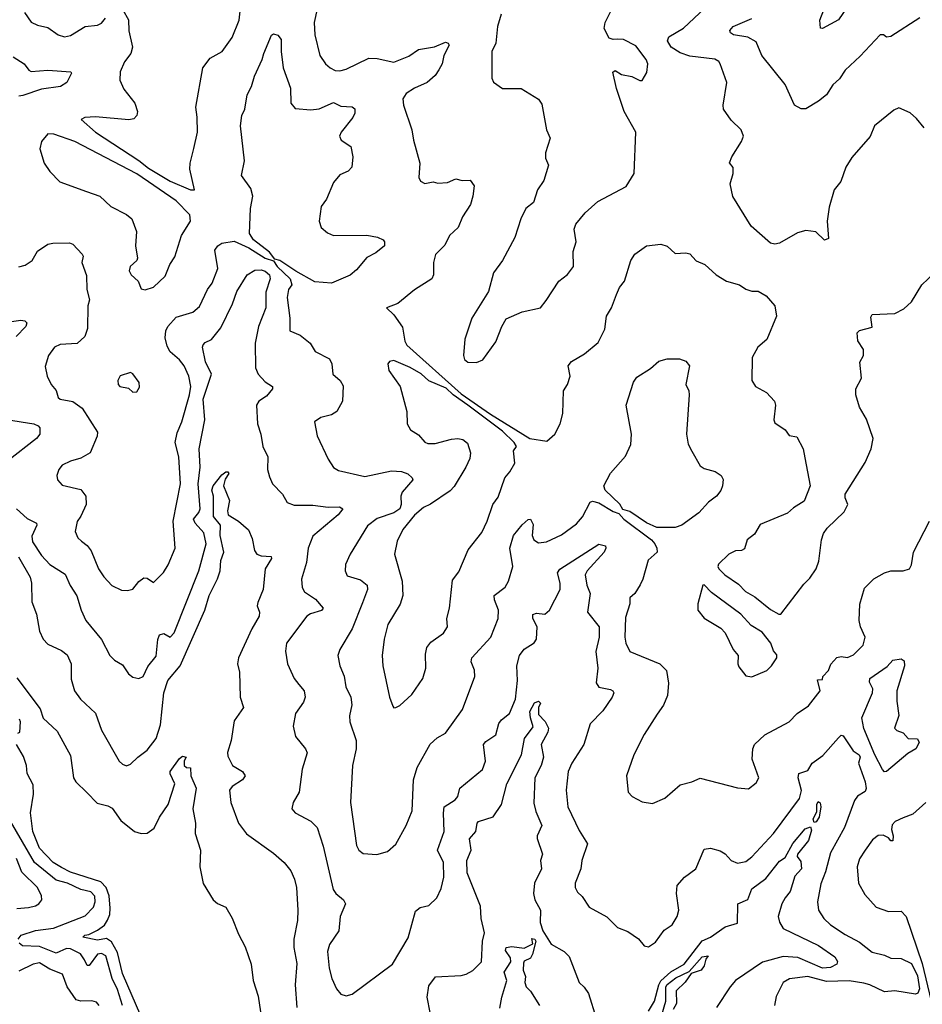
# Model space of a CAD drawing. Extents: x 1245515 to 1420776, y 606314 to 671314.
# Tile 200 of 256: x 1347229 to 1351588, y 630710 to 635468. Entities that reach past the tile are written whole.
import ezdxf

# ---------------------------------------------------------------- set-up
doc = ezdxf.new("R2010")
doc.units = 0

msp = doc.modelspace()

# ---------------------------------------------------------------- linework, layer by layer
at = {"layer": '0CON10XD'}
for points in [[(1347727.5, 635515), (1347755, 635466.7), (1347756.6, 635413.4), (1347773.2, 635335), (1347765.3, 635304.7), (1347735.6, 635265), (1347713.6, 635216.4), (1347713.1, 635175), (1347732.3, 635132.3), (1347785.5, 635065), (1347797.3, 635025), (1347795.6, 635005), (1347780.9, 634989.1), (1347756.3, 634983.7), (1347595, 634998.9), (1347544.5, 634995.5), (1347526.2, 634985), (1347595, 634924.3), (1347805, 634787.8), (1347850.8, 634750.8), (1347955, 634687.3), (1348053.8, 634645), (1348073.8, 634646.2), (1348050.8, 634745), (1348052, 634775), (1348070, 634845), (1348087.5, 634925), (1348086.8, 634996.8), (1348078.9, 635045), (1348113.3, 635235), (1348148.7, 635281.3), (1348206.4, 635313.6), (1348255, 635382.5), (1348288.8, 635465), (1348297.9, 635555)], [(1349554.4, 635495), (1349536.9, 635435), (1349527.8, 635355), (1349509.4, 635315), (1349508.8, 635185), (1349516.7, 635166.7), (1349560, 635135), (1349650, 635135), (1349734.4, 635084.4), (1349749.7, 635059.7), (1349772.5, 634935), (1349790.6, 634895), (1349768.1, 634825), (1349768.8, 634798.8), (1349782, 634765), (1349759.5, 634690.5), (1349728.9, 634645), (1349710, 634585), (1349672.9, 634555), (1349649.2, 634505), (1349620.8, 634415), (1349560.8, 634305), (1349517.5, 634245), (1349492.5, 634155), (1349412.9, 634025), (1349379.2, 633925), (1349372, 633845), (1349376.4, 633826.4), (1349393.6, 633813.6), (1349435, 633811.2), (1349465, 633823.8), (1349528.3, 633911.7), (1349556.7, 633985), (1349578.3, 634021.7), (1349655, 634056), (1349743.6, 634076.4), (1349771.7, 634111.7), (1349832.5, 634205), (1349875, 634237.1), (1349903.1, 634275), (1349902.3, 634347.7), (1349916, 634395), (1349906.9, 634455), (1349915, 634480), (1349959.2, 634535), (1350020.2, 634589.8), (1350158.1, 634661.9), (1350195.8, 634725), (1350204.3, 634925), (1350147.8, 635025), (1350111.4, 635135), (1350092.5, 635215), (1350105, 635222.5), (1350135, 635202.5), (1350185, 635193.1), (1350223.4, 635173.4), (1350235, 635174), (1350258, 635212), (1350261.8, 635255), (1350253.6, 635275), (1350205, 635341.5), (1350145, 635372.9), (1350115.7, 635374.3), (1350095, 635372.5), (1350075, 635378.8), (1350051.2, 635425), (1350056.4, 635453.6), (1350101.2, 635545)], [(1351595.8, 634945), (1351559.7, 634989.7), (1351528.3, 635018.3), (1351475, 635042.5), (1351449.3, 635030.7), (1351356.7, 634955), (1351336.3, 634903.7), (1351247.6, 634802.4), (1351217.5, 634755), (1351193.4, 634686.6), (1351161.9, 634645), (1351137.8, 634562.2), (1351127.8, 634495), (1351135, 634410), (1351115, 634402.5), (1351072.7, 634442.7), (1351025, 634450), (1350985, 634437.5), (1350898.3, 634388.3), (1350875, 634382.5), (1350855, 634388.6), (1350760.8, 634470.8), (1350673.3, 634613.3), (1350660, 634675), (1350674, 634725), (1350673.6, 634753.6), (1350657, 634777), (1350667.5, 634805), (1350715, 634879.2), (1350723.5, 634905), (1350712.9, 634935), (1350665, 634982.9), (1350628, 635035), (1350626.2, 635055), (1350644.2, 635165), (1350611.9, 635255), (1350605, 635265.8), (1350585, 635276.9), (1350465, 635292.3), (1350417.6, 635307.6), (1350375.6, 635335), (1350356.9, 635365), (1350362.9, 635385), (1350435, 635426.5), (1350537, 635523)], [(1351225, 635528.2), (1351182.6, 635467.4), (1351105, 635426), (1351096.7, 635426.7), (1351092.5, 635465), (1351111.8, 635515)], [(1347252.4, 635502.4), (1347285, 635456.2), (1347315, 635441.4), (1347365, 635430), (1347415, 635394.2), (1347445, 635385.7), (1347475, 635392.2), (1347545, 635435.4), (1347605, 635441.8), (1347625, 635450.5), (1347643.8, 635475)], [(1348665, 635520), (1348651.1, 635455), (1348653.6, 635395), (1348679.2, 635295), (1348705.8, 635255), (1348728, 635235), (1348752.7, 635222.7), (1348775, 635220.8), (1348805, 635229.3), (1348915, 635281.3), (1348955, 635280.7), (1349035, 635262.7), (1349107.7, 635292.3), (1349155, 635324.5), (1349232.5, 635337.5), (1349285, 635360), (1349298, 635355), (1349302.5, 635345), (1349277.5, 635295), (1349268.6, 635255), (1349253.8, 635226.2)], [(1351575, 635476.7), (1351435, 635386.2), (1351415, 635383.3), (1351400, 635395), (1351383.3, 635395), (1351288.1, 635291.9), (1351215, 635224.4), (1351187.7, 635182.3), (1351155, 635153.8), (1351125.6, 635105), (1351086.2, 635073.8), (1351025, 635036.7), (1351002.5, 635037.5), (1350970, 635055), (1350924.8, 635155), (1350813.3, 635295), (1350785, 635360.4), (1350745, 635383.4), (1350676.2, 635395), (1350661.9, 635405), (1350658.6, 635415), (1350674.2, 635435), (1350765, 635473.4)], [(1348735, 634194.6), (1348655, 634202), (1348562.5, 634252.5), (1348486.1, 634305), (1348461.1, 634311.1), (1348435.2, 634345), (1348357.8, 634405), (1348338.3, 634435), (1348343.6, 634555), (1348354.5, 634615), (1348345, 634652), (1348300, 634715), (1348314.6, 634785.4), (1348295.4, 634955), (1348301.4, 635005), (1348315.7, 635035), (1348328, 635105), (1348349.2, 635145), (1348362.5, 635195), (1348400.8, 635275), (1348407.5, 635305), (1348445, 635393.3), (1348455, 635400), (1348475, 635393.3), (1348492.3, 635372.3), (1348491.9, 635315), (1348501.8, 635235), (1348536.7, 635136.7), (1348538.9, 635065), (1348558.7, 635038.7), (1348635, 635031.8), (1348675, 635036.5), (1348745, 635068), (1348779.5, 635049.5), (1348835, 635047.5), (1348846.9, 635036.9), (1348847, 635017), (1348837.1, 634995), (1348781.9, 634925), (1348772.9, 634905), (1348781.2, 634885), (1348828, 634855), (1348837.5, 634805), (1348832.5, 634755), (1348815, 634735.8), (1348775, 634718.6), (1348745, 634681.2), (1348710, 634600), (1348684.4, 634565), (1348674.5, 634495), (1348685, 634464.2), (1348715, 634438.1), (1348744.6, 634424.6), (1348905, 634427.2), (1348957, 634417), (1348985, 634404), (1348990.6, 634395), (1348990, 634375), (1348948.3, 634341.7), (1348905, 634319.4), (1348855, 634260), (1348825, 634233.2), (1348735, 634194.6)], [(1347198.1, 635288.1), (1347251.5, 635255), (1347273.8, 635223.8), (1347285, 635217.5), (1347365, 635223.8), (1347475.9, 635215.9), (1347479.3, 635209.3), (1347457.5, 635165), (1347426.2, 635145), (1347335, 635132.4), (1347245, 635101.2), (1347225, 635098.9)], [(1349253.8, 635226.2), (1349235, 635198.6), (1349196.2, 635163.8), (1349135, 635136.7), (1349095, 635111.2), (1349080, 635085), (1349082.9, 635055), (1349123.1, 634935), (1349130, 634885), (1349160.8, 634775), (1349156.7, 634705), (1349165, 634687.5), (1349185, 634676.2), (1349225, 634683.8), (1349248.3, 634678.3), (1349295, 634681.4), (1349335, 634698.6), (1349365, 634691.2), (1349405, 634693.3), (1349423.3, 634665), (1349418, 634615), (1349406.5, 634575), (1349367.9, 634515), (1349346.3, 634463.7), (1349305, 634425.8), (1349281.7, 634378.3), (1349237, 634333), (1349227.5, 634295), (1349228.1, 634235), (1349219.2, 634215), (1349135, 634162.9), (1349055, 634096.7), (1349000, 634075), (1349035, 634042.5), (1349077.5, 633982.5), (1349088.7, 633915), (1349098, 633895), (1349360.8, 633660.8), (1349502.5, 633562.5), (1349693.1, 633445), (1349775, 633432), (1349812.5, 633465), (1349838.8, 633515), (1349851.2, 633565), (1349854.3, 633675), (1349874, 633705), (1349887.5, 633745), (1349878, 633795), (1349893.6, 633816.4), (1349957.2, 633852.8), (1350022.1, 633907.9), (1350055, 633972.5), (1350062.5, 634035), (1350087.5, 634075), (1350110.8, 634140.8), (1350125, 634173.8), (1350150, 634205), (1350180, 634305), (1350200, 634335), (1350255, 634375.7), (1350325, 634382.5), (1350355, 634373.8), (1350395, 634338.8), (1350445, 634340.8), (1350465.8, 634335.8), (1350495, 634303.3), (1350537.5, 634285), (1350592.5, 634235), (1350642.5, 634205), (1350705, 634186), (1350735.9, 634165.9), (1350765, 634156.7), (1350795, 634156.2), (1350833.9, 634133.9), (1350875.7, 634085.7), (1350884.3, 634035), (1350836.6, 633923.4), (1350793.8, 633885), (1350766.7, 633835), (1350763.8, 633725), (1350782.5, 633695), (1350835.8, 633665.8), (1350874.1, 633624.1), (1350879.2, 633605), (1350871.4, 633535), (1350875, 633520), (1350925, 633486.7), (1350945, 633458.8), (1350981.7, 633451.7), (1351012, 633395), (1351020.8, 633350.8), (1351046.2, 633215), (1351017.9, 633142.1), (1350965, 633109.2), (1350936.9, 633083.1), (1350805, 633029.2), (1350777.8, 632982.3), (1350741.4, 632955), (1350728.7, 632911.3), (1350715, 632902.7), (1350685, 632901.4), (1350653.8, 632885), (1350603.4, 632836.6), (1350600, 632825), (1350605.6, 632815), (1350634, 632785), (1350700, 632740), (1350734.4, 632704.4), (1350778.4, 632678.4), (1350855, 632617.4), (1350895, 632595.6), (1350905, 632595.8), (1351015, 632740), (1351045, 632768.8), (1351075.8, 632815), (1351088.7, 632851.3), (1351101.4, 632955), (1351110.8, 632985), (1351128.3, 633011.7), (1351209.7, 633090.3), (1351228, 633125), (1351215, 633157.5), (1351215.7, 633175), (1351312, 633328), (1351341.1, 633395), (1351350.6, 633445), (1351317.9, 633537.9), (1351283.8, 633595), (1351266.7, 633655), (1351266.2, 633685), (1351294.5, 633735), (1351286.2, 633813.8), (1351303.8, 633845), (1351303.3, 633875), (1351276.8, 633916.8), (1351272.9, 633955), (1351285, 633965.7), (1351345, 633982.5), (1351338.8, 634031.2), (1351345, 634043.3), (1351455, 634048.8), (1351498.8, 634071.2), (1351535.8, 634104.2), (1351585, 634186), (1351645.7, 634244.3)], [(1347835, 634163.3), (1347875, 634176), (1347931.2, 634228.8), (1347954, 634285), (1347978.3, 634321.7), (1348010.6, 634425), (1348054.4, 634495), (1348051.3, 634525), (1347985, 634592.4), (1347795, 634723.7), (1347495, 634878.9), (1347394.6, 634915.4), (1347364.3, 634915.7), (1347335, 634880), (1347326.4, 634843.6), (1347348, 634775), (1347375, 634733.8), (1347423.3, 634685), (1347552, 634638), (1347615.5, 634615.5), (1347670, 634565), (1347745, 634526.9), (1347770, 634505), (1347793.3, 634445), (1347788.1, 634375), (1347797.5, 634315), (1347795.5, 634304.5), (1347761.9, 634275), (1347757.1, 634255), (1347768, 634235), (1347802, 634205), (1347815, 634167.5), (1347835, 634163.3)], [(1347225, 634273.6), (1347255, 634281.4), (1347290, 634305), (1347315, 634350), (1347365, 634382.9), (1347388.8, 634388.8), (1347469.7, 634389.7), (1347485, 634383.3), (1347531.2, 634335), (1347535.8, 634325), (1347529.2, 634295), (1347551.7, 634231.7), (1347553.1, 634165), (1347566.9, 634115), (1347558.1, 634085), (1347556.4, 633975), (1347543.6, 633936.4), (1347507.4, 633902.6), (1347425, 633899.1), (1347397.5, 633885), (1347368.9, 633845), (1347352.6, 633792.6), (1347361.9, 633745), (1347381.1, 633705), (1347406, 633676), (1347415, 633642.9), (1347425, 633634.6), (1347485, 633623.8), (1347530.8, 633590.8), (1347605.6, 633475), (1347602.5, 633455), (1347568.9, 633375), (1347525, 633349.1), (1347474.7, 633335.3), (1347435, 633315.7), (1347418, 633295), (1347409.2, 633265), (1347412, 633245), (1347435, 633219.2), (1347525, 633197.5), (1347548.6, 633165), (1347550.6, 633125), (1347525, 633068.8), (1347506.4, 633043.6), (1347496.9, 632995), (1347509.4, 632965), (1347528.4, 632948.4)], [(1347528.4, 632948.4), (1347555, 632927.5), (1347575, 632901.4), (1347609.5, 632815), (1347635, 632775.7), (1347674.6, 632734.6), (1347720.9, 632710.9), (1347750.5, 632709.5), (1347775, 632716), (1347805, 632752.5), (1347828.8, 632771.2), (1347845, 632769.4), (1347875, 632748.8), (1347922.8, 632797.2), (1347945.4, 632834.6), (1347980.6, 632915), (1347970, 633045), (1348005.4, 633224.6), (1347997.3, 633355), (1347980, 633425), (1347988.8, 633471.2), (1348011.5, 633525), (1348049.7, 633655), (1348055.3, 633695), (1348045.4, 633745), (1348023.3, 633795), (1348000.6, 633825), (1347955, 633863.5), (1347940.9, 633890.9), (1347931.2, 633931.2), (1347935.2, 633965), (1347944.3, 633985), (1347985, 634031.2), (1348065, 634054.6), (1348097.2, 634082.8), (1348135.9, 634165), (1348158.4, 634195), (1348185.3, 634265), (1348171.1, 634355), (1348185.6, 634375), (1348205, 634388.4), (1348265, 634398.2), (1348335.7, 634365.7), (1348415, 634314.9), (1348455, 634302.3), (1348472.7, 634275), (1348535.9, 634215), (1348543.1, 634186.9), (1348527.5, 634165), (1348521.1, 634125), (1348533.3, 634025), (1348533.8, 633965), (1348583, 633943), (1348631.2, 633905), (1348656.7, 633865), (1348725, 633828.8), (1348737.1, 633805), (1348741.4, 633755), (1348776, 633725), (1348791.2, 633698.8), (1348787.5, 633625), (1348761.2, 633575), (1348735, 633559.2), (1348682.5, 633545), (1348652, 633525), (1348665, 633457.5), (1348718, 633345), (1348745, 633303.8), (1348768.9, 633288.9), (1348895, 633261.2), (1349025, 633288.4), (1349072.5, 633285), (1349103.6, 633273.6), (1349124, 633255), (1349126.9, 633245), (1349075.8, 633185), (1349070.3, 633165), (1349071.4, 633125), (1349064.2, 633105), (1349035, 633085.2), (1348955, 633057.5), (1348908.5, 633021.5), (1348825.6, 632885), (1348802.7, 632835), (1348800, 632805), (1348810, 632780), (1348875, 632761.8), (1348906.7, 632735), (1348909.1, 632715), (1348885, 632650), (1348834.6, 632525), (1348774.5, 632425.5), (1348765.6, 632395), (1348774.4, 632345), (1348796.2, 632296.2), (1348804.4, 632245), (1348828.5, 632195), (1348833.4, 632156.6), (1348822.2, 632105), (1348823.3, 632075), (1348853.6, 631985), (1348854.4, 631945), (1348835.6, 631865), (1348826.5, 631685), (1348855, 631477.5), (1348866.2, 631455), (1348888.3, 631438.3), (1348954.1, 631434.1), (1349005, 631449.2), (1349045.5, 631484.5), (1349095.6, 631575), (1349124.2, 631645), (1349130.9, 631795), (1349147.9, 631855), (1349211.9, 631968.1), (1349245, 631997.5), (1349285, 632020), (1349367.1, 632135), (1349426.9, 632295), (1349425.6, 632325), (1349409.4, 632365), (1349412.2, 632385), (1349504.4, 632485), (1349538.9, 632575), (1349541.2, 632615), (1349521.5, 632665), (1349520.5, 632685), (1349574, 632726), (1349589.5, 632755), (1349610, 632825), (1349595.2, 632915), (1349614.2, 632975.8), (1349655, 633027.1), (1349685, 633052.5), (1349695, 633054), (1349708.9, 633028.9), (1349703.5, 632975), (1349711.4, 632955), (1349735, 632940.6), (1349772.5, 632945), (1349845, 632978.9), (1349917.4, 633032.6), (1349946.7, 633065), (1349983.9, 633136.1), (1349995, 633142.1), (1350025, 633133.8), (1350095, 633091.5), (1350122.4, 633082.4), (1350147, 633055), (1350279.8, 632955), (1350296.7, 632935), (1350306.2, 632915), (1350306.9, 632895), (1350263.6, 632856.4), (1350238.6, 632765), (1350225, 632736.7), (1350198.8, 632695), (1350175.9, 632674.1), (1350175.6, 632645), (1350155, 632580), (1350151.9, 632485), (1350155.7, 632455), (1350175.8, 632415), (1350320, 632355), (1350352.6, 632322.6), (1350361.8, 632261.8), (1350357.1, 632202.9), (1350338.5, 632155), (1350307.3, 632112.7), (1350245, 632013.3), (1350194, 631915), (1350160, 631815), (1350166.7, 631735), (1350186.7, 631715), (1350235, 631689.2), (1350285, 631681.2), (1350344.4, 631705.6), (1350418.7, 631771.3), (1350475, 631785.6), (1350515, 631803.3), (1350695, 631756.2), (1350748, 631752), (1350785, 631780), (1350797.5, 631805), (1350766, 631895), (1350769.2, 631945), (1350778, 631965), (1350827.8, 632012.2), (1350945.4, 632074.6), (1350982.9, 632115), (1351037.6, 632152.4), (1351093.8, 632225), (1351081.2, 632278.8), (1351105, 632280), (1351107.5, 632295), (1351135, 632322.5), (1351145.7, 632354.3), (1351175, 632386.7), (1351195, 632391.2), (1351226.1, 632386.1), (1351255, 632398.9), (1351302.2, 632445), (1351311.1, 632485), (1351289.1, 632535), (1351283.3, 632565), (1351286.4, 632643.6), (1351308.3, 632721.7), (1351353.4, 632766.6), (1351405, 632794.4), (1351435, 632804.4), (1351495, 632805.6), (1351525.8, 632815), (1351535.4, 632834.6), (1351545.4, 632895), (1351622.7, 633045)], [(1347213.7, 633103.7), (1347265, 633057.1), (1347310, 633035), (1347312.2, 633025), (1347287.4, 632972.6), (1347291.5, 632945), (1347335, 632878.2), (1347375, 632836.2), (1347449.5, 632789.5), (1347473.2, 632733.2), (1347504.6, 632684.6), (1347525.6, 632615), (1347548.5, 632565), (1347623.7, 632473.7), (1347665, 632395.8), (1347686.7, 632373.3), (1347725, 632350), (1347755, 632306.7), (1347775, 632291.2), (1347804.3, 632284.3), (1347825, 632294), (1347847.9, 632342.1), (1347888, 632392), (1347896.4, 632473.6), (1347904.7, 632495.3), (1347925, 632502.2), (1347955, 632484.5), (1347975, 632506), (1348093.4, 632805), (1348128.8, 632935), (1348118.3, 632988.3), (1348076.8, 633035), (1348068.9, 633055), (1348093.7, 633086.3), (1348100.2, 633105), (1348091.1, 633225), (1348100.6, 633305), (1348095.3, 633394.7), (1348123.4, 633535), (1348115.2, 633634.8), (1348156, 633755), (1348126.5, 633815), (1348112, 633885), (1348115, 633897.5), (1348125, 633908.8), (1348155, 633922), (1348200.2, 633979.8), (1348256, 634095), (1348276.9, 634155), (1348327.5, 634235), (1348365, 634258), (1348395, 634259.1), (1348415, 634252.7), (1348435.3, 634235), (1348438.2, 634215), (1348418.1, 634151.9), (1348417.1, 634075), (1348382.2, 633985), (1348365.9, 633905), (1348368, 633785), (1348380, 633755), (1348415, 633718.5), (1348450, 633695), (1348450, 633685), (1348421.5, 633648.5), (1348384.2, 633625), (1348373.1, 633605), (1348376.7, 633515), (1348394.3, 633465.7), (1348403.5, 633405), (1348427.8, 633355), (1348425.5, 633295), (1348435, 633258.8), (1348450.6, 633225), (1348498.8, 633175), (1348521.2, 633135), (1348555, 633121.4), (1348645, 633122.2), (1348718.3, 633111.7), (1348774.2, 633114.2), (1348790, 633105), (1348766.7, 633075), (1348645, 632972.2), (1348621.5, 632915), (1348613.3, 632845), (1348590, 632765), (1348593.3, 632725), (1348605, 632702.9), (1348658, 632668), (1348694.3, 632625), (1348686.8, 632613.2), (1348632.8, 632597.2), (1348615.6, 632585), (1348517.5, 632455), (1348513.4, 632416.6), (1348522.2, 632355), (1348555, 632283.8), (1348577.5, 632255), (1348602.9, 632225), (1348607.8, 632195), (1348599.4, 632170.6), (1348560.6, 632115), (1348550, 632055), (1348561.2, 632005), (1348610, 631945), (1348617.5, 631925), (1348593.7, 631846.3), (1348578.6, 631735), (1348550, 631685), (1348544, 631655), (1348560, 631635), (1348635.4, 631595.4), (1348665.4, 631565.4), (1348694.7, 631474.7), (1348743.1, 631265), (1348755, 631245.6), (1348792.9, 631215), (1348801.9, 631195), (1348777.1, 631135), (1348770, 631065), (1348725, 631000), (1348715.6, 630965), (1348723.1, 630885), (1348735.6, 630835), (1348758.6, 630785), (1348779.7, 630759.7), (1348805, 630750.8), (1348835, 630760), (1349030, 630905), (1349105, 631031.2), (1349140.4, 631159.6), (1349162.4, 631177.6), (1349205, 631187.5), (1349243.3, 631225), (1349265, 631270), (1349277.5, 631325), (1349275.4, 631395), (1349246.2, 631455), (1349279.2, 631545), (1349275.3, 631634.7), (1349279.5, 631665), (1349332.2, 631697.8), (1349344.4, 631715), (1349354.3, 631755), (1349463.3, 631845), (1349477.8, 631885), (1349468.5, 631965), (1349480, 631980), (1349527.5, 632012.5), (1349543, 632067), (1349555, 632085.3), (1349594.7, 632115.3), (1349622.7, 632185), (1349632.9, 632275), (1349629.4, 632345), (1349642.5, 632395), (1349665, 632426.9), (1349712.6, 632457.4), (1349724.5, 632475), (1349727.7, 632535), (1349707.5, 632575), (1349706.2, 632593.8), (1349725, 632600.6), (1349765, 632595.9), (1349788, 632615), (1349839.1, 632715), (1349839.6, 632745), (1349825.7, 632795), (1349836.6, 632813.4), (1350025, 632933.8), (1350057.5, 632925), (1350060, 632915), (1350050.8, 632895), (1349969.7, 632805), (1349959.2, 632785), (1349968, 632735), (1349983.2, 632695), (1349971.1, 632605), (1350026.9, 632535), (1350026.9, 632485)], [(1347145, 634002.7), (1347235, 634016), (1347253.6, 634013.6), (1347263, 634003), (1347258.8, 633985), (1347212.2, 633937.8)], [(1349035, 632143.3), (1349045, 632143.8), (1349065, 632154.3), (1349122.6, 632207.4), (1349175.6, 632285), (1349190.6, 632335), (1349188.3, 632401.7), (1349195.7, 632435), (1349215, 632460.8), (1349276.1, 632503.9), (1349295.7, 632535), (1349292, 632575), (1349304.2, 632625), (1349319.7, 632760.3), (1349349.3, 632800.7), (1349395, 632906.2), (1349460.5, 632989.5), (1349486.9, 633045), (1349514.2, 633125), (1349539.5, 633160.5), (1349571.2, 633255), (1349596.6, 633283.4), (1349620, 633325), (1349614, 633385), (1349628, 633405), (1349617.3, 633425), (1349560.4, 633480.4), (1349393.7, 633605), (1349321.5, 633655), (1349287.9, 633687.9), (1349205, 633722.9), (1349167.1, 633757.1), (1349115, 633788.1), (1349035, 633820.8), (1349015, 633816.2), (1349006.7, 633805), (1349012.3, 633772.3), (1349065.7, 633695), (1349097.8, 633575), (1349100.8, 633515), (1349116.9, 633486.9), (1349155, 633462.5), (1349185, 633425.8), (1349199.7, 633419.7), (1349235, 633420), (1349315, 633441.1), (1349345, 633444.4), (1349369.7, 633439.7), (1349392.1, 633422.1), (1349405.5, 633375.5), (1349402.4, 633347.6), (1349383.1, 633305), (1349327.8, 633212.2), (1349307.9, 633192.1), (1349212.8, 633127.2), (1349178.8, 633111.2), (1349135, 633074.5), (1349078.8, 633005), (1349051.2, 632948.8), (1349038.5, 632885), (1349075.6, 632755), (1349079.5, 632685), (1349066.1, 632643.9), (1349007.3, 632545), (1348989.1, 632475), (1348979.1, 632395), (1348982.5, 632345), (1349014.4, 632195), (1349030.3, 632150.3), (1349035, 632143.3)], [(1350395, 633013.6), (1350305, 633013.7), (1350255, 633037.2), (1350175, 633092.2), (1350141.2, 633101.2), (1350127.6, 633127.6), (1350055.8, 633195), (1350049.6, 633215), (1350082.7, 633277.3), (1350155, 633359.4), (1350180, 633415), (1350184.1, 633465), (1350156.9, 633605), (1350192.9, 633717.1), (1350209.5, 633740.5), (1350275, 633781.9), (1350315, 633817.3), (1350355, 633828.7), (1350415, 633829.5), (1350445, 633817.7), (1350462.7, 633795), (1350446.2, 633705), (1350460, 633675), (1350462, 633655), (1350449.5, 633465), (1350456.4, 633416.4), (1350475, 633383.8), (1350515, 633312), (1350535, 633299.2), (1350587.5, 633285), (1350616.2, 633265), (1350625.9, 633245.9), (1350622.5, 633215), (1350615, 633193.3), (1350594.2, 633165), (1350555, 633137.1), (1350509.2, 633085), (1350426, 633025), (1350395, 633013.6)], [(1347775, 633667.5), (1347795, 633670), (1347808.3, 633691.7), (1347806, 633715), (1347775, 633757.5), (1347765, 633762.5), (1347713.6, 633746.4), (1347702.5, 633725), (1347704, 633705), (1347713.3, 633695), (1347755, 633687.5), (1347775, 633667.5)], [(1347165, 633535.6), (1347297.5, 633515), (1347318.8, 633505), (1347326, 633495), (1347326.2, 633465), (1347310, 633445), (1347170, 633335)], [(1348165.4, 633165.4), (1348157.5, 633195), (1348163.5, 633215), (1348205, 633268.8), (1348225, 633282.5), (1348235, 633282.5), (1348238.8, 633275), (1348222.1, 633247.9), (1348212.5, 633215), (1348242, 633145), (1348232, 633095), (1348236.2, 633075), (1348285, 633044.2), (1348333.3, 633003.3), (1348351.1, 632961.1), (1348362.7, 632902.7), (1348374.2, 632885), (1348395, 632877.5), (1348444.1, 632874.1), (1348444.3, 632865), (1348413.8, 632815), (1348404.6, 632715.4), (1348378.3, 632651.7), (1348375.8, 632635), (1348387.1, 632605), (1348385.6, 632585), (1348350.4, 632525), (1348286.4, 632385), (1348281.5, 632355), (1348290.9, 632315), (1348293.5, 632195), (1348309.2, 632145), (1348265, 632080), (1348250.6, 631985), (1348232.9, 631927.1), (1348235, 631910), (1348256.9, 631865), (1348304.6, 631834.6), (1348318, 631815), (1348305.8, 631795), (1348255, 631763.1), (1348242.3, 631745), (1348248.7, 631685), (1348285.4, 631585), (1348325, 631534.4), (1348455, 631440), (1348505.9, 631395.9), (1348537.8, 631355), (1348556.5, 631315), (1348565.5, 631275), (1348572.2, 631165), (1348571.1, 631115), (1348552.9, 631025), (1348553.3, 630985), (1348567.4, 630907.4), (1348559.6, 630805), (1348566.9, 630695)], [(1347222.8, 632872.8), (1347279.6, 632775), (1347286.2, 632745), (1347288.5, 632655), (1347309.6, 632595), (1347325, 632513.3), (1347341.9, 632475), (1347365, 632450.6), (1347430.3, 632420.3), (1347458.5, 632398.5), (1347478.2, 632355), (1347478, 632282), (1347494.6, 632225), (1347522.2, 632185), (1347595, 632117.5), (1347624.4, 632035), (1347710, 631885), (1347725, 631870), (1347745, 631863.3), (1347765, 631870), (1347799.2, 631905), (1347845, 631938.5), (1347888.2, 631995), (1347909.8, 632060.2), (1347924.8, 632215), (1347944.2, 632275), (1348004.8, 632345.2), (1348122.8, 632615), (1348144, 632686), (1348185, 632766.5), (1348197.6, 632805), (1348200.5, 632855), (1348214.7, 632895), (1348197.3, 632975), (1348198.5, 633025), (1348165, 633067.5), (1348165.4, 633165.4)], [(1350765, 632293.3), (1350836.8, 632323.2), (1350860, 632345), (1350885.5, 632384.5), (1350885, 632398.8), (1350868.9, 632418.9), (1350856, 632455), (1350815, 632507.8), (1350761.1, 632541.1), (1350712, 632595), (1350569.4, 632699.4), (1350535, 632736.4), (1350527.5, 632735), (1350504, 632645), (1350504.3, 632614.3), (1350535, 632576), (1350615, 632527.1), (1350635.8, 632505), (1350673.8, 632425), (1350698.8, 632395), (1350696.7, 632355), (1350701.7, 632341.7), (1350735, 632296.7), (1350765, 632293.3)], [(1350026.9, 632485), (1350010.9, 632415), (1350021.3, 632335), (1350012.9, 632262.9), (1350025, 632242.2), (1350081.4, 632231.4), (1350093.3, 632225), (1350097.5, 632215), (1350090.8, 632195), (1350045, 632128.1), (1349983.8, 632066.2), (1349953.3, 631965), (1349894.5, 631875.5), (1349878, 631835), (1349868.1, 631745), (1349876.5, 631665), (1349930.9, 631550.9), (1349970.6, 631485), (1349942.9, 631405), (1349938.6, 631365), (1349910.8, 631295), (1349911.4, 631275), (1349922.1, 631252.1), (1349945, 631231.2), (1349979.7, 631179.7), (1350063.6, 631133.6), (1350115, 631080.8), (1350165, 631061.9), (1350217.1, 631027.1), (1350245, 630993.3), (1350265, 630987.5), (1350299.5, 631010.5), (1350341.7, 631068.3), (1350380, 631095), (1350404.3, 631135), (1350411.4, 631165), (1350400, 631245), (1350404, 631285), (1350440, 631325), (1350494.5, 631365.5), (1350535, 631460), (1350565, 631464.6), (1350611.2, 631451.2), (1350635, 631436.9), (1350665, 631404.4), (1350695, 631392.2), (1350735, 631401.1), (1350765, 631422.7), (1350868.4, 631535), (1350994.6, 631705), (1351003.6, 631743.6), (1350988.2, 631805), (1350991.4, 631825), (1351035, 631840), (1351055.5, 631875), (1351106.7, 631913.2), (1351182.8, 631997.2), (1351195, 632010.5), (1351205, 632008.2), (1351254.2, 631935), (1351282.6, 631915), (1351286.9, 631905), (1351280.1, 631875), (1351312.4, 631785), (1351317.1, 631752.9), (1351311.2, 631738.8), (1351275, 631715.6), (1351259.4, 631695), (1351212.1, 631565), (1351145, 631442.5), (1351120.3, 631349.7), (1351097.8, 631292.2), (1351081.1, 631205), (1351085.6, 631165), (1351112.5, 631125), (1351143.5, 631095), (1351215, 631047.3), (1351285, 631011.2), (1351345, 630962.4), (1351405, 630948.2), (1351435, 630933.1), (1351485, 630932), (1351535, 630907.9), (1351565, 630848), (1351574.7, 630784.7), (1351565.9, 630764.1), (1351555, 630758.9), (1351455, 630775.6), (1351405, 630770.9), (1351334.4, 630805), (1351305, 630813), (1351235, 630824.4), (1351125, 630821.1), (1351035, 630845.2), (1350946.2, 630833.8), (1350915, 630815.8), (1350882.4, 630747.6), (1350873.3, 630705)], [(1351405, 631833.9), (1351395, 631844.6), (1351358.4, 631915), (1351305, 632043.6), (1351295.5, 632095), (1351347.6, 632215), (1351348, 632235), (1351332.9, 632267.1), (1351334.6, 632285), (1351417.6, 632342.4), (1351445, 632372.5), (1351485, 632380), (1351499.5, 632369.5), (1351502, 632345), (1351464.4, 632225), (1351464.2, 632175), (1351473.9, 632106.1), (1351453.8, 632045), (1351465, 632033.3), (1351495, 632022.5), (1351520, 631995), (1351565, 631992.5), (1351572.5, 631975), (1351556, 631945), (1351517.2, 631922.8), (1351415, 631834.6), (1351405, 631833.9)], [(1347215, 632287.5), (1347328.3, 632138.3), (1347342.9, 632092.9), (1347410.5, 632030.5), (1347475, 631912.5), (1347489.2, 631805), (1347500.8, 631785), (1347553.1, 631733.1)], [(1349211.4, 630671.4), (1349196.2, 630745), (1349205, 630798.8), (1349237.7, 630842.3), (1349360.3, 630849.7), (1349385, 630855.7), (1349416.5, 630873.5), (1349458.9, 630915), (1349464.5, 631015), (1349473.3, 631055), (1349458.1, 631125), (1349454.7, 631185), (1349390, 631345), (1349388.2, 631405), (1349409.2, 631455), (1349400.7, 631509.3), (1349431.5, 631545), (1349437.5, 631585), (1349445, 631594), (1349515, 631616.7), (1349555.4, 631675), (1349581.6, 631775), (1349651.5, 631915), (1349666.2, 631995), (1349709.1, 632050.9), (1349695.2, 632095), (1349692.9, 632125), (1349715, 632167), (1349734.4, 632174.4), (1349744.4, 632165), (1349733.9, 632145), (1349735, 632111.2), (1349766.1, 632076.1), (1349782.9, 632045), (1349778.9, 632025), (1349746.8, 631965), (1349758, 631905), (1349746.6, 631865), (1349716.2, 631805), (1349712.5, 631682.5), (1349721.3, 631641.3), (1349750, 631575), (1349728.5, 631525), (1349728.2, 631511.8), (1349753.2, 631435), (1349743.8, 631405), (1349748.2, 631365), (1349715.3, 631295), (1349710.4, 631245), (1349716.8, 631215), (1349744.1, 631165), (1349741.6, 631105), (1349755, 631065.4), (1349795, 631000.6), (1349858, 630965), (1349881.7, 630941.7), (1349931.2, 630815), (1349955, 630793.3), (1349975, 630762.5), (1350013.2, 630643.2)], [(1347220, 632020), (1347230, 632025), (1347233.8, 632075), (1347228, 632088)], [(1347813.4, 630655), (1347725, 630858.8), (1347700.7, 630960.7), (1347672, 631012), (1347647.8, 631027.8), (1347605, 631021), (1347534.4, 631035), (1347543.3, 631045), (1347562.3, 631047.7), (1347605, 631067.9), (1347638, 631092), (1347653.8, 631116.2), (1347664.1, 631145), (1347665.5, 631175), (1347661.7, 631235), (1347647.3, 631275), (1347621.4, 631301.4), (1347475, 631348.3), (1347431.3, 631371.3), (1347390.4, 631395), (1347325.3, 631465), (1347292.2, 631545), (1347280.8, 631635), (1347295.8, 631725), (1347295, 631770), (1347265.8, 631825), (1347261.9, 631865), (1347248.1, 631908.1), (1347214.5, 631965)], [(1347553.1, 631733.1), (1347603, 631683), (1347655, 631670), (1347675, 631658.6), (1347718.3, 631598.3), (1347783.8, 631545), (1347815, 631535.7), (1347845, 631537.5), (1347878.5, 631561.5), (1347904.7, 631615.3), (1347946.7, 631675), (1347977.5, 631775), (1347955, 631823.8), (1347956.5, 631835), (1348001.3, 631898.7), (1348015, 631908.8), (1348032.5, 631905), (1348023.3, 631886.7), (1348023.6, 631865), (1348035, 631854.3), (1348053.3, 631853.3), (1348056, 631815), (1348080.6, 631755), (1348064.5, 631655), (1348078, 631585), (1348076.4, 631535), (1348102.7, 631455), (1348099.2, 631375), (1348114.4, 631294.4), (1348163.3, 631215), (1348185, 631196.7), (1348225, 631180), (1348255, 631126.7), (1348285, 631050), (1348318.6, 630988.6), (1348347.1, 630905), (1348357.1, 630825), (1348379.9, 630749.9), (1348426.9, 630436.9)], [(1351065, 631588.6), (1351060.9, 631605), (1351078.5, 631641.5), (1351077.6, 631675), (1351085, 631690.5), (1351095, 631684), (1351097.2, 631665), (1351090, 631615), (1351075, 631592.3), (1351065, 631588.6)], [(1351605, 631686.1), (1351541.5, 631628.5), (1351495, 631611.5), (1351456.1, 631593.9), (1351441.9, 631578.1), (1351438.1, 631555), (1351447.3, 631525), (1351445, 631500), (1351435, 631500), (1351424.6, 631514.6), (1351397.9, 631527.9), (1351375, 631526.5), (1351347.8, 631505), (1351312.2, 631455), (1351285, 631414), (1351273.5, 631375), (1351280, 631295), (1351310.2, 631240.2), (1351365, 631179.2), (1351425, 631159.5), (1351485, 631160), (1351509.6, 631135), (1351587.1, 630907.1), (1351630.8, 630725)], [(1347222.5, 631025), (1347236.7, 631045), (1347305, 631067.6), (1347392.5, 631077.5), (1347545, 631137.7), (1347585, 631179.4), (1347593.5, 631205), (1347592.7, 631232.7), (1347573.2, 631253.2), (1347525.2, 631265.2), (1347460, 631295), (1347405, 631310), (1347300.8, 631395), (1347184.8, 631594.8)], [(1350265, 630677.5), (1350295.2, 630724.8), (1350315.3, 630805), (1350325.8, 630824.2), (1350373.3, 630866.7), (1350437.7, 630905), (1350525, 631017.8), (1350564.6, 631035.4), (1350635, 631084.3), (1350695, 631102.5), (1350696.2, 631195), (1350745, 631216.9), (1350765, 631267.8), (1350831.6, 631318.4), (1350897.3, 631402.7), (1350925, 631420), (1350962, 631488), (1351021.9, 631558.1), (1351047.8, 631567.8), (1351052.5, 631552.5), (1351038.5, 631501.5), (1350984.4, 631435), (1350982.9, 631425), (1351000.6, 631400.6), (1351004.4, 631365), (1350971.3, 631328.7), (1350949.1, 631255), (1350925.3, 631224.7), (1350910, 631195), (1350892.2, 631135), (1350897.2, 631107.2), (1350915, 631076), (1351085.7, 630995), (1351165, 630940), (1351177.8, 630917.8), (1351175.6, 630905), (1351145, 630887.8), (1351105, 630884.3), (1350987.1, 630937.1), (1350915, 630941.4), (1350815.9, 630914.1), (1350685.4, 630825), (1350659.1, 630795), (1350593.1, 630695)], [(1347215, 631173.9), (1347272, 631178), (1347305, 631186.9), (1347322, 631195), (1347335.5, 631214.5), (1347334.5, 631235), (1347315.4, 631275), (1347239, 631349), (1347213.4, 631415)], [(1347725.1, 630705.1), (1347701.4, 630781.4), (1347675.5, 630835.5), (1347645.1, 630945.1), (1347625, 630956.4), (1347605, 630953.2), (1347565, 630897.3), (1347555, 630897.5), (1347541.5, 630925), (1347522.9, 630955), (1347475, 630978.4), (1347455, 630980.2), (1347405, 630957.9), (1347325, 630989.2), (1347243, 630993), (1347226.2, 631005)], [(1349548.1, 630691.9), (1349556.7, 630745), (1349582.2, 630825), (1349568.4, 630865), (1349601.5, 630915), (1349598.9, 630935), (1349575, 630970), (1349578.9, 630985), (1349605, 630989.5), (1349665, 630981.2), (1349706.7, 631003.3), (1349702.3, 631027.7), (1349716.9, 631025), (1349721.2, 631015), (1349705, 630953.1), (1349695, 630933.3), (1349665, 630918.1), (1349661.2, 630908.8), (1349660, 630875), (1349671.7, 630845), (1349668.3, 630815), (1349674.7, 630795), (1349695, 630774.6), (1349738.9, 630705)], [(1347612.5, 630705), (1347600, 630720), (1347577.8, 630727.8), (1347525, 630725.3), (1347502.3, 630732.3), (1347457.7, 630795), (1347435.3, 630855.3), (1347375, 630880.7), (1347325, 630910.8), (1347295, 630904.8), (1347225, 630870.6)], [(1350329.8, 630660.2), (1350349.1, 630725), (1350349.3, 630795), (1350355, 630806.5), (1350397.6, 630837.6), (1350461.2, 630868.8), (1350525, 630940.3), (1350553.3, 630945), (1350541.9, 630928.1), (1350535, 630895.8), (1350519.4, 630875), (1350471.3, 630858.7), (1350442.8, 630817.2), (1350398.8, 630775), (1350400.3, 630715), (1350384.4, 630685)]]:
    msp.add_lwpolyline(points, dxfattribs=at)

doc.saveas('drawing.dxf')
